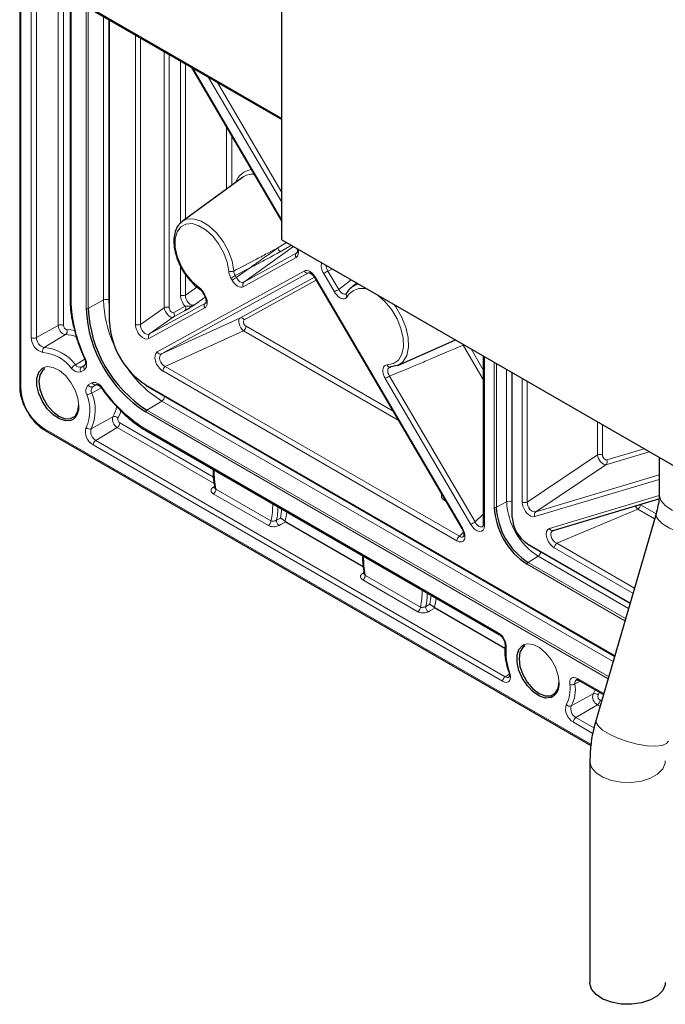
# Paper-space layout 'Blatt2' of a CAD drawing. Header units: millimetres. Extents: x 5 to 418, y 2 to 292.
# Tile 44 of 54: x 246 to 275, y 93 to 136. Entities that reach past the tile are written whole.
import ezdxf

# ---------------------------------------------------------------- set-up
doc = ezdxf.new("R2010")
doc.units = ezdxf.units.MM

psp = doc.layouts.new('Blatt2')

# ---------------------------------------------------------------- linework, layer by layer
at = {"color": 7, "linetype": 'Continuous', "lineweight": 25}
for p, q in [((246.123, 258.764), (246.123, 119.952)), ((257.707, 126.427), (257.707, 236.116)), ((248.346, 144.816), (248.346, 123.84)), ((249.02, 136.747), (257.707, 131.732)), ((250.073, 136.139), (250.073, 122.819)), ((253.714, 134.037), (257.707, 127.228)), ((255.962, 129.177), (253.3, 127.234)), ((257.707, 126.427), (298.955, 102.615)), ((259.164, 124.743), (265.66, 113.666)), ((261.032, 124.508), (260.813, 124.348)), ((254.233, 124.058), (254.281, 123.973)), ((254.233, 124.058), (254.233, 124.058)), ((262.823, 120.867), (265.378, 121.998)), ((266.605, 121.29), (266.605, 113.859)), ((267.867, 120.562), (267.867, 114.18)), ((249.518, 120.027), (249.514, 120.025)), ((251.71, 119.984), (272.408, 108.035)), ((252.463, 119.533), (252.254, 119.67)), ((247.253, 117.996), (271.354, 104.082)), ((251.731, 117.977), (267.303, 108.987)), ((274.378, 116.803), (274.378, 115.198)), ((269.695, 113.583), (274.364, 114.978)), ((257.845, 113.989), (257.875, 113.968)), ((274.238, 114.322), (271.586, 105.21)), ((257.875, 113.968), (261.302, 111.99)), ((268.563, 112.975), (273.086, 110.364)), ((264.445, 110.179), (264.474, 110.158)), ((264.474, 110.158), (267.562, 108.376)), ((270.807, 106.965), (271.911, 106.327)), ((271.314, 103.402), (271.314, 93.603))]:
    psp.add_line(p, q, dxfattribs=at)
at = {"color": 7, "linetype": 'Continuous', "lineweight": 18}
for p, q in [((246.172, 258.696), (246.172, 119.884)), ((246.631, 122.105), (246.631, 145.984)), ((246.864, 145.983), (246.864, 122.104)), ((247.828, 122.641), (247.828, 145.417)), ((248.062, 145.288), (248.062, 122.64)), ((248.394, 144.748), (248.394, 123.772)), ((248.986, 136.823), (257.707, 131.788)), ((249.057, 123.39), (249.057, 136.725)), ((249.151, 136.671), (249.151, 123.389)), ((249.825, 123.765), (249.825, 136.282)), ((250.059, 123.764), (250.059, 136.147)), ((250.093, 136.127), (250.093, 122.792)), ((251.235, 122.692), (251.235, 135.468)), ((251.46, 135.338), (251.46, 122.687)), ((252.507, 123.425), (252.507, 134.734)), ((252.732, 134.604), (252.732, 123.42)), ((253.224, 127.152), (253.224, 134.32)), ((253.449, 134.19), (253.449, 127.342)), ((253.768, 134.006), (257.707, 127.289)), ((257.707, 128.082), (254.47, 133.6)), ((254.856, 133.378), (257.707, 128.517)), ((255.265, 128.668), (255.265, 131.392)), ((255.49, 131.008), (255.49, 128.833)), ((257.532, 126.068), (257.913, 126.308)), ((258.133, 126.181), (257.637, 125.894)), ((258.218, 126.132), (256.027, 124.557)), ((256.027, 124.557), (258.36, 125.843)), ((258.335, 125.636), (256.001, 124.351)), ((252.202, 121.467), (258.698, 125.043)), ((258.888, 124.961), (252.392, 121.384)), ((253.224, 123.985), (253.224, 125.261)), ((253.449, 124.885), (253.449, 123.98)), ((256.278, 125.173), (255.646, 124.839)), ((255.694, 124.754), (256.278, 125.173)), ((260.03, 124.121), (259.554, 124.932)), ((259.945, 125.135), (259.743, 125.044)), ((259.743, 125.044), (260.219, 124.233)), ((255.503, 124.645), (255.455, 124.73)), ((255.646, 124.839), (255.694, 124.754)), ((255.853, 122.964), (259.144, 124.776)), ((259.228, 124.635), (256.042, 122.881)), ((259.19, 124.759), (265.686, 113.682)), ((260.219, 124.233), (260.768, 124.66)), ((253.449, 123.98), (253.956, 124.337)), ((254.26, 124.073), (254.308, 123.988)), ((249.825, 123.765), (249.151, 123.389)), ((250.073, 123.448), (250.059, 123.764)), ((251.859, 122.263), (254.328, 123.622)), ((254.322, 123.89), (253.847, 123.555)), ((254.328, 123.622), (254.34, 123.631)), ((251.46, 122.687), (252.507, 123.425)), ((254.303, 123.416), (251.833, 122.056)), ((253.411, 123.279), (252.906, 123.001)), ((252.932, 123.208), (253.436, 123.485)), ((252.906, 123.001), (251.859, 122.263)), ((252.392, 121.384), (255.853, 122.964)), ((247.828, 122.641), (246.864, 122.104)), ((256.017, 122.404), (252.556, 120.825)), ((262.849, 118.459), (256.017, 122.404)), ((256.124, 122.601), (262.619, 118.852)), ((248.146, 122.235), (247.207, 121.667)), ((265.714, 121.767), (265.695, 121.816)), ((266.605, 120.249), (265.714, 121.767)), ((266.067, 121.601), (266.605, 120.684)), ((248.997, 121.146), (248.584, 120.904)), ((266.654, 121.262), (266.654, 113.791)), ((267.09, 114.613), (267.09, 121.01)), ((267.182, 120.957), (267.182, 114.611)), ((248.979, 120.685), (248.818, 120.592)), ((249.014, 120.902), (248.85, 120.803)), ((248.85, 120.803), (249.011, 120.896)), ((265.44, 113.127), (252.448, 120.627)), ((252.556, 120.825), (265.548, 113.325)), ((267.637, 114.848), (267.637, 120.694)), ((267.867, 120.562), (267.867, 114.845)), ((267.887, 120.55), (267.887, 114.153)), ((249.154, 120.01), (249.315, 120.103)), ((266.055, 113.846), (262.275, 120.292)), ((262.465, 120.403), (266.245, 113.958)), ((268.323, 114.845), (268.323, 120.298)), ((268.548, 120.168), (268.548, 114.839)), ((249.723, 119.887), (249.307, 119.651)), ((249.514, 120.025), (249.353, 119.932)), ((249.519, 120.023), (249.353, 119.932)), ((251.696, 120.014), (272.414, 108.054)), ((252.406, 119.296), (251.743, 118.9)), ((272.337, 107.79), (252.406, 119.296)), ((252.521, 119.499), (252.463, 119.533)), ((272.404, 108.021), (252.521, 119.499)), ((272.116, 107.031), (251.696, 118.819)), ((251.743, 118.9), (272.143, 107.123)), ((250.241, 118.606), (249.28, 118.077)), ((250.549, 118.331), (254.691, 115.939)), ((271.646, 116.92), (271.646, 118.38)), ((247.218, 118.072), (271.363, 104.133)), ((250.433, 118.128), (249.487, 117.562)), ((254.714, 115.657), (250.433, 118.128)), ((251.696, 118.053), (267.268, 109.064)), ((271.871, 118.25), (271.871, 116.914)), ((249.487, 117.562), (267.573, 107.121)), ((267.457, 106.918), (249.371, 117.359)), ((273.937, 117.058), (272.023, 116.486)), ((272.06, 116.697), (273.708, 117.19)), ((268.548, 114.839), (271.646, 116.92)), ((272.023, 116.486), (268.925, 114.406)), ((274.378, 115.835), (268.888, 114.195)), ((268.925, 114.406), (274.378, 116.035)), ((254.667, 115.485), (254.735, 115.527)), ((254.794, 115.409), (257.225, 114.006)), ((257.109, 113.803), (254.678, 115.206)), ((264.948, 114.88), (264.884, 114.918)), ((267.637, 114.848), (267.182, 114.611)), ((269.529, 113.674), (274.375, 115.122)), ((267.867, 114.845), (267.867, 114.81)), ((273.44, 114.523), (269.85, 113.018)), ((274.174, 114.1), (273.44, 114.523)), ((273.547, 114.721), (274.238, 114.322)), ((257.469, 114.033), (257.641, 114.132)), ((266.245, 113.958), (266.605, 114.3)), ((265.548, 113.325), (265.726, 113.507)), ((268.549, 113.005), (273.092, 110.383)), ((273.217, 110.815), (269.742, 112.821)), ((269.85, 113.018), (273.282, 111.037)), ((269.027, 112.442), (268.594, 112.166)), ((273.02, 110.137), (269.027, 112.442)), ((269.105, 112.662), (269.138, 112.642)), ((269.138, 112.642), (273.086, 110.363)), ((272.862, 109.596), (268.549, 112.086)), ((268.594, 112.166), (272.889, 109.686)), ((261.267, 111.675), (261.335, 111.717)), ((263.709, 109.993), (261.278, 111.397)), ((261.394, 111.599), (263.825, 110.196)), ((264.068, 110.223), (264.241, 110.322)), ((267.755, 107.23), (267.573, 107.121)), ((270.772, 107.041), (271.925, 106.375)), ((270.878, 106.924), (270.657, 106.799)), ((271.455, 106.36), (270.493, 105.831)), ((271.647, 105.882), (270.7, 105.316)), ((271.762, 105.815), (271.647, 105.882)), ((271.762, 106.085), (271.829, 106.046)), ((270.7, 105.316), (271.494, 104.857)), ((271.447, 104.615), (270.584, 105.113))]:
    psp.add_line(p, q, dxfattribs=at)
at = {"color": 7, "linetype": 'Continuous', "lineweight": 18, "flags": 128}
for points in [[(255.356, 125.038), (255.288, 125.433), (255.142, 125.84), (254.928, 126.231), (254.66, 126.577), (254.358, 126.856), (254.043, 127.047), (253.737, 127.137), (253.461, 127.119), (253.235, 126.995), (253.076, 126.773), (252.993, 126.469), (252.994, 126.105), (253.077, 125.706), (253.237, 125.3), (253.463, 124.915), (253.739, 124.58), (254.046, 124.317)], [(253.3, 127.234), (253.498, 127.33), (253.801, 127.35), (254.138, 127.251), (254.484, 127.042), (254.816, 126.735), (255.11, 126.354), (255.346, 125.925), (255.506, 125.477), (255.58, 125.044)], [(260.813, 124.348), (261.054, 124.459), (261.099, 124.469)], [(262.362, 120.895), (262.636, 120.951), (262.854, 121.111), (263.003, 121.365), (263.074, 121.696), (263.061, 122.084), (262.967, 122.503), (262.796, 122.928), (262.56, 123.331), (262.274, 123.685), (261.955, 123.969), (261.923, 123.993)], [(262.662, 123.567), (262.738, 123.46), (262.996, 123.021), (263.182, 122.558), (263.285, 122.101), (263.298, 121.678), (263.221, 121.317), (263.058, 121.041), (262.931, 120.928)], [(248.207, 122.454), (248.384, 122.445), (248.549, 122.412)], [(265.714, 121.767), (265.739, 121.781), (265.746, 121.786)], [(249.016, 121.188), (249.047, 121.108), (249.069, 121.029), (249.08, 120.952), (249.081, 120.88), (249.07, 120.816), (249.049, 120.761), (249.018, 120.717), (248.979, 120.685)], [(247.203, 120.787), (247.342, 120.82), (247.6, 120.788), (247.877, 120.652), (248.147, 120.425), (248.388, 120.126), (248.577, 119.782), (248.697, 119.424), (248.738, 119.083)], [(249.315, 120.103), (249.362, 120.121), (249.416, 120.126), (249.474, 120.116), (249.535, 120.093), (249.597, 120.057), (249.658, 120.009), (249.716, 119.95), (249.769, 119.883)], [(250.597, 118.87), (250.542, 118.707), (250.461, 118.55)], [(264.884, 114.918), (264.905, 114.934), (264.912, 114.941)], [(277.64, 114.92), (277.595, 114.845), (277.372, 114.617), (277.051, 114.432), (276.656, 114.303), (276.215, 114.241), (275.761, 114.25), (275.329, 114.329), (274.949, 114.473), (274.651, 114.671), (274.456, 114.907), (274.379, 115.165), (274.378, 115.198)], [(277.439, 113.39), (277.355, 113.28), (277.155, 113.198), (276.857, 113.165), (276.484, 113.184), (276.063, 113.252), (275.625, 113.365), (275.204, 113.514), (274.829, 113.689), (274.529, 113.876), (274.326, 114.061), (274.235, 114.232), (274.238, 114.322)], [(257.875, 113.968), (257.667, 113.849), (257.584, 113.801)], [(264.474, 110.158), (264.266, 110.039), (264.183, 109.991)], [(268.417, 108.541), (268.555, 108.574), (268.813, 108.542), (269.09, 108.406), (269.361, 108.179), (269.601, 107.88), (269.79, 107.536), (269.91, 107.177), (269.952, 106.837)], [(267.768, 107.334), (267.799, 107.218), (267.808, 107.11), (267.794, 107.015), (267.758, 106.941), (267.702, 106.892), (267.63, 106.871), (267.546, 106.88), (267.457, 106.918)], [(267.729, 107.345), (267.73, 107.343), (267.737, 107.338), (267.75, 107.335), (267.768, 107.334)], [(270.424, 106.782), (270.422, 106.869), (270.436, 106.946), (270.465, 107.009), (270.508, 107.055), (270.563, 107.082), (270.627, 107.088), (270.698, 107.075), (270.772, 107.041)], [(271.455, 106.36), (271.506, 106.455), (271.543, 106.54)], [(271.74, 106.426), (271.73, 106.406), (271.675, 106.303)], [(274.786, 104.279), (274.703, 104.169), (274.503, 104.087), (274.205, 104.054), (273.832, 104.072), (273.411, 104.14), (272.973, 104.253), (272.551, 104.403), (272.177, 104.577), (271.877, 104.764), (271.674, 104.95), (271.583, 105.12), (271.586, 105.21)], [(274.647, 103.402), (274.638, 103.304), (274.531, 103.049), (274.308, 102.821), (273.987, 102.635), (273.592, 102.507), (273.151, 102.445), (272.697, 102.454), (272.264, 102.533), (271.885, 102.677), (271.587, 102.874), (271.392, 103.111), (271.315, 103.369), (271.314, 103.403)]]:
    psp.add_lwpolyline(points, dxfattribs=at)
at = {"color": 7, "linetype": 'Continuous', "lineweight": 25, "flags": 128}
for points in [[(253.238, 127.182), (253.251, 127.194), (253.3, 127.234)], [(254.068, 124.248), (254.068, 124.248), (254.07, 124.247)], [(248.982, 121.187), (248.982, 121.186), (248.988, 121.184), (248.999, 121.184), (249.016, 121.188)], [(248.455, 118.474), (248.388, 118.445), (248.147, 118.423), (247.877, 118.508), (247.6, 118.692), (247.342, 118.958), (247.125, 119.283), (246.968, 119.638), (246.887, 119.991), (246.887, 120.312), (246.968, 120.571), (247.125, 120.746), (247.203, 120.787)], [(247.229, 120.73), (247.139, 120.66), (247.014, 120.448), (246.971, 120.158), (247.014, 119.817), (247.139, 119.46), (247.335, 119.122), (247.581, 118.834), (247.854, 118.627), (248.128, 118.519), (248.374, 118.522), (248.569, 118.635), (248.695, 118.847), (248.738, 119.137)], [(262.523, 120.806), (262.5, 120.798), (262.486, 120.797)], [(262.931, 120.928), (262.821, 120.867), (262.523, 120.806)], [(249.769, 119.883), (249.758, 119.871), (249.751, 119.861), (249.75, 119.856), (249.751, 119.854)], [(269.668, 106.228), (269.601, 106.198), (269.361, 106.177), (269.09, 106.262), (268.813, 106.446), (268.555, 106.712), (268.338, 107.037), (268.182, 107.392), (268.1, 107.745), (268.1, 108.066), (268.182, 108.325), (268.338, 108.499), (268.417, 108.541)], [(268.443, 108.484), (268.353, 108.414), (268.227, 108.202), (268.184, 107.912), (268.227, 107.571), (268.353, 107.214), (268.548, 106.876), (268.794, 106.588), (269.068, 106.381), (269.341, 106.273), (269.587, 106.276), (269.783, 106.389), (269.908, 106.601), (269.952, 106.891), (269.952, 106.891)], [(274.647, 93.603), (274.638, 93.505), (274.531, 93.251), (274.308, 93.022), (273.987, 92.837), (273.592, 92.708), (273.151, 92.646), (272.697, 92.655), (272.264, 92.735), (271.885, 92.878), (271.587, 93.076), (271.392, 93.312), (271.315, 93.571), (271.314, 93.603)]]:
    psp.add_lwpolyline(points, dxfattribs=at)
at = {"color": 7, "linetype": 'Continuous', "lineweight": 18}
for centre, radius, start, end in [((256.484, 128.675), 0.862, 98.3815, 160.3716), ((256.423, 128.528), 0.796, 85.9784, 125.343), ((257.849, 126.14), 0.325, 192.8674, 229.1872), ((258.466, 125.725), 0.158, 131.8991, 213.993), ((255.461, 125.296), 0.279, 247.7319, 295.1902), ((258.839, 125.109), 0.156, 205.0324, 288.0736), ((266.515, 113.335), 13.527, 120.0432, 120.9754), ((248.799, 136.722), 13.715, 299.0326, 299.9521), ((248.847, 136.637), 13.715, 299.0326, 299.9521), ((256.132, 124.44), 0.158, 131.8991, 213.993), ((259.332, 124.504), 0.292, 119.128, 125.1357), ((253.342, 124.216), 0.259, 242.8052, 294.3071), ((254.116, 124.302), 0.0718, 167.9003, 228.1463), ((254.108, 124.327), 0.296, 294.9292, 300.8549), ((254.164, 124.228), 0.28, 294.7311, 300.9905), ((266.991, 112.523), 13.527, 120.0432, 120.9754), ((260.684, 124.005), 0.131, 154.3613, 225.9859), ((261.234, 123.533), 0.743, 58.4315, 149.4216), ((248.426, 123.846), 0.0801, 184.1293, 247.1908), ((254.745, 123.931), 6.352, 181.4363, 205.5891), ((249.941, 123.536), 0.257, 62.6565, 116.7662), ((254.88, 123.914), 5.057, 181.6837, 204.6733), ((254.434, 123.504), 0.158, 131.8991, 213.993), ((249.104, 123.481), 0.103, 242.6565, 296.7662), ((252.614, 123.189), 0.259, 62.8052, 114.3071), ((252.801, 123.119), 0.158, 311.8991, 33.993), ((253.305, 123.397), 0.158, 311.8991, 33.993), ((250.105, 122.821), 0.032, 184.1293, 247.1908), ((251.353, 122.923), 0.259, 242.8052, 294.3071), ((255.901, 122.815), 0.156, 25.0324, 108.0736), ((247.944, 122.411), 0.257, 62.6565, 116.7662), ((248.239, 122.636), 0.411, 179.2774, 256.9973), ((248.249, 122.637), 0.188, 179.2774, 256.9973), ((248.035, 122.384), 0.186, 306.8093, 22.1473), ((251.964, 122.145), 0.158, 131.8991, 213.993), ((255.866, 122.614), 0.259, 305.6892, 357.1989), ((247.296, 122.096), 0.665, 179.2774, 256.9973), ((246.749, 122.333), 0.257, 242.6565, 296.7662), ((247.307, 122.098), 0.442, 179.2774, 256.9973), ((248.16, 121.012), 1.223, 67.3421, 90.6416), ((247.319, 121.518), 0.186, 126.8093, 202.1473), ((246.99, 119.667), 1.788, 37.0209, 84.9874), ((247.038, 119.738), 1.937, 37.0209, 84.9874), ((252.343, 121.533), 0.156, 205.0324, 288.0736), ((248.838, 120.473), 0.5, 120.5401, 147.2655), ((248.717, 120.93), 0.353, 211.8773, 286.593), ((248.783, 121.028), 0.234, 211.8773, 286.593), ((248.944, 120.681), 0.154, 127.473, 215.0415), ((249.105, 120.774), 0.154, 127.473, 215.0415), ((255.061, 123.599), 5.057, 215.3205, 238.318), ((252.707, 120.614), 0.259, 125.6892, 177.1989), ((262.491, 120.929), 0.133, 194.9031, 267.8858), ((249.455, 120.168), 0.154, 204.9599, 292.5214), ((269.237, 108.694), 13.527, 120.0432, 120.9754), ((246.205, 119.959), 0.0823, 185.0787, 246.2415), ((248.443, 119.987), 2.274, 182.6055, 237.3945), ((249.396, 119.754), 0.353, 133.4175, 208.1207), ((249.061, 120.087), 0.5, 272.7414, 299.4551), ((249.294, 120.075), 0.154, 204.9599, 292.5214), ((249.514, 119.762), 0.234, 133.4175, 208.1207), ((247.524, 118.895), 1.937, 335.0193, 22.9781), ((255.009, 123.473), 6.352, 214.4106, 238.5658), ((251.728, 120.01), 0.032, 172.814, 235.8738), ((247.439, 118.889), 1.788, 335.0193, 22.9781), ((252.265, 119.511), 0.257, 303.2297, 357.3477), ((248.101, 119.009), 0.641, 303.4701, 6.6195), ((249.192, 119.228), 1.22, 329.3481, 352.2945), ((251.799, 118.814), 0.103, 123.2297, 177.3477), ((250.634, 118.486), 0.411, 163.0051, 240.7207), ((250.315, 118.436), 0.186, 37.8546, 113.1862), ((250.293, 118.343), 0.257, 303.2297, 357.3477), ((250.641, 118.495), 0.188, 163.0051, 240.7207), ((247.297, 118.062), 0.0801, 172.814, 235.8738), ((249.696, 117.939), 0.665, 163.0051, 240.7207), ((249.207, 118.248), 0.186, 217.8546, 293.1862), ((249.703, 117.948), 0.442, 163.0051, 240.7207), ((251.776, 118.043), 0.0801, 172.814, 235.8738), ((249.627, 117.347), 0.257, 123.2297, 177.3477), ((271.753, 116.684), 0.259, 62.8052, 114.3071), ((271.909, 116.615), 0.172, 311.5389, 28.7747), ((258.896, 116.201), 4.177, 179.3019, 190.9255), ((254.719, 115.565), 0.095, 237.2586, 282.8134), ((254.538, 115.421), 0.257, 303.2297, 357.3477), ((267.749, 114.615), 0.258, 62.7384, 115.5295), ((270.654, 114.985), 3.019, 182.6055, 237.3945), ((254.215, 114.688), 3.086, 347.2346, 1.3668), ((254.399, 114.672), 3.135, 348.2448, 359.1766), ((254.71, 114.746), 2.995, 348.1627, 355.9059), ((267.137, 114.704), 0.103, 242.7384, 295.5295), ((268.442, 115.075), 0.259, 242.8052, 294.3071), ((273.289, 114.734), 0.259, 305.6892, 357.1989), ((256.969, 114.018), 0.257, 303.2297, 357.3477), ((257.721, 114.014), 0.253, 175.6389, 237.1713), ((254.987, 114.718), 2.95, 345.7003, 353.8918), ((267.899, 114.182), 0.0322, 184.2707, 247.0494), ((269.039, 114.277), 0.172, 131.5389, 208.7747), ((265.828, 113.427), 0.292, 119.128, 125.1357), ((273.017, 102.248), 13.527, 120.0432, 120.9754), ((266.685, 113.866), 0.0807, 184.4143, 246.9058), ((269.665, 113.725), 0.145, 200.2977, 281.7612), ((265.699, 113.114), 0.259, 125.6892, 177.1989), ((268.581, 113.001), 0.0322, 172.9554, 235.7325), ((270.001, 112.808), 0.259, 125.6892, 177.1989), ((265.495, 112.391), 4.177, 179.3019, 190.9255), ((268.881, 112.655), 0.258, 304.4666, 357.2658), ((268.652, 112.081), 0.103, 124.4666, 177.2658), ((261.315, 111.743), 0.0833, 234.5467, 297.952), ((261.137, 111.611), 0.257, 303.2297, 357.3477), ((260.815, 110.878), 3.086, 347.2346, 1.3668), ((260.999, 110.862), 3.135, 348.2448, 359.1766), ((261.309, 110.936), 2.995, 348.1627, 355.9059), ((261.587, 110.908), 2.95, 345.7003, 353.8918), ((263.568, 110.208), 0.257, 303.2297, 357.3477), ((264.321, 110.204), 0.253, 175.6389, 237.1713), ((266.873, 108.433), 0.745, 357.6768, 57.8948), ((267.348, 109.054), 0.08, 172.7974, 236.0398), ((267.668, 108.487), 0.0993, 178.7106, 238.7112), ((269.967, 108.19), 2.359, 174.8267, 201.2644), ((267.714, 106.906), 0.257, 123.2297, 177.3477), ((267.669, 107.247), 0.158, 232.6858, 296.5625), ((270.852, 107.031), 0.0801, 172.814, 235.8738), ((269.315, 106.763), 0.641, 303.4701, 6.6195), ((269.024, 106.559), 1.417, 331.7568, 9.0675), ((270.52, 107.059), 0.293, 250.8559, 297.786), ((269.141, 106.558), 1.535, 331.7568, 9.0675), ((270.833, 106.843), 0.181, 125.7239, 193.8764), ((271.848, 106.24), 0.411, 163.0051, 240.7207), ((271.528, 106.189), 0.186, 37.8546, 113.1862), ((271.854, 106.249), 0.188, 163.0051, 240.7207), ((270.909, 105.693), 0.665, 163.0051, 240.7207), ((270.42, 106.002), 0.186, 217.8546, 293.1862), ((270.916, 105.702), 0.442, 163.0051, 240.7207), ((271.506, 106.096), 0.257, 303.2297, 357.3477), ((270.84, 105.101), 0.257, 123.2297, 177.3477)]:
    psp.add_arc(centre, radius, start, end, dxfattribs=at)
at = {"color": 7, "linetype": 'Continuous', "lineweight": 25}
for centre, radius in [((254.787, 123.65), 5.736), ((254.778, 123.645), 5.633), ((253.574, 122.95), 3.485), ((270.258, 114.757), 3.171), ((270.247, 114.751), 3.069), ((269.325, 114.218), 1.44)]:
    psp.add_arc(centre, radius, 182.6055, 237.3945, dxfattribs=at)
at = {"color": 7, "linetype": 'Continuous', "lineweight": 18}
for centre, major_axis, ratio, start_param, end_param in [((258.085, 126.071), (-0.254, 0.433), 0.577347, 3.12602, 4.262811), ((259.804, 125.079), (-0.254, 0.433), 0.577347, 0.434185, 1.570976), ((259.921, 125.147), (-0.189, 0.279), 0.610669, 0.666776, 1.527352), ((258.944, 124.606), (-0.248, 0.436), 0.577349, 4.735368, 6.275215), ((255.755, 124.788), (-0.248, 0.436), 0.577451, 1.570508, 3.133708), ((255.873, 124.856), (-0.147, 0.302), 0.610978, 1.613178, 3.176378), ((253.578, 123.788), (-0.244, 0.438), 0.587526, 0.81229, 1.970235), ((254.053, 123.851), (-0.254, 0.433), 0.577246, 3.126116, 4.689316), ((253.696, 123.856), (-0.138, 0.307), 0.675597, 0.880781, 3.207329), ((252.733, 123.286), (-0.18, 0.281), 0.493634, 0.772489, 3.099037), ((252.851, 123.354), (-0.081, 0.146), 0.587526, 0.81229, 3.138838), ((251.59, 122.495), (-0.244, 0.438), 0.587526, 0.81229, 3.138838), ((251.708, 122.563), (-0.138, 0.307), 0.675597, 0.880781, 3.207329), ((256.009, 122.669), (-0.153, 0.296), 0.491702, 0.020562, 2.370046), ((256.127, 122.737), (-0.086, 0.144), 0.587835, 6.26139, 8.610874), ((252.455, 121.033), (-0.258, 0.431), 0.587835, 6.26139, 8.610874), ((252.573, 121.101), (-0.199, 0.272), 0.677331, 6.187837, 8.537321), ((271.872, 116.78), (-0.176, 0.283), 0.502364, 0.776291, 2.980873), ((271.99, 116.848), (-0.082, 0.145), 0.586099, 0.804871, 3.009453), ((268.678, 114.646), (-0.246, 0.436), 0.586099, 0.804871, 3.009453), ((268.796, 114.714), (-0.147, 0.301), 0.666936, 0.851904, 3.056486), ((273.432, 114.788), (-0.149, 0.299), 0.479456, 1.74847, 2.374633), ((265.433, 113.541), (-0.263, 0.439), 0.566719, 2.347358, 4.696842), ((266.299, 114.004), (-0.249, 0.446), 0.567069, 1.608372, 3.93492), ((266.417, 114.072), (-0.128, 0.326), 0.579773, 1.695373, 3.373073), ((269.75, 113.226), (-0.263, 0.43), 0.589678, 6.12795, 8.598291), ((269.868, 113.294), (-0.215, 0.264), 0.686294, 6.019414, 8.489754), ((265.551, 113.609), (-0.148, 0.316), 0.521155, 2.391492, 3.340571)]:
    psp.add_ellipse(centre, major_axis=major_axis, ratio=ratio, start_param=start_param, end_param=end_param, dxfattribs=at)
at = {"color": 7, "linetype": 'Continuous', "lineweight": 25}
for points, knots in [([(253.235, 127.163), (253.195, 127.128), (253.086, 127.031), (252.983, 126.789), (252.923, 126.464), (252.942, 126.086), (253.037, 125.681), (253.203, 125.276), (253.429, 124.892), (253.698, 124.558), (253.92, 124.355), (254.044, 124.266), (254.068, 124.248)], [0, 0, 0, 0, 0.061402, 0.169277, 0.281199, 0.396851, 0.513522, 0.629943, 0.746207, 0.86264, 0.97349, 1, 1, 1, 1]), ([(258.374, 126.042), (258.378, 126.03), (258.393, 125.984), (258.394, 125.917), (258.383, 125.861), (258.372, 125.85), (258.372, 125.85), (258.372, 125.85)], [0, 0, 0, 0, 0.092972, 0.337846, 0.592521, 0.847599, 1, 1, 1, 1]), ([(258.896, 124.965), (258.896, 124.966), (258.897, 124.966), (258.927, 124.967), (258.992, 124.937), (259.066, 124.877), (259.126, 124.806), (259.156, 124.757), (259.164, 124.743)], [0, 0, 0, 0, 0.155746, 0.359281, 0.534324, 0.719774, 0.918101, 1, 1, 1, 1]), ([(254.068, 124.245), (254.082, 124.236), (254.119, 124.21), (254.181, 124.144), (254.216, 124.083), (254.231, 124.057)], [0, 0, 0, 0, 0.236365, 0.668973, 1, 1, 1, 1]), ([(260.566, 124.063), (260.563, 124.057), (260.559, 124.05), (260.559, 124.05), (260.559, 124.051)], [0, 0, 0, 0, 0.752947, 1, 1, 1, 1]), ([(260.879, 124.375), (260.839, 124.355), (260.716, 124.292), (260.624, 124.164), (260.571, 124.069), (260.565, 124.059)], [0, 0, 0, 0, 0.302867, 0.925309, 1, 1, 1, 1]), ([(248.346, 123.84), (248.348, 123.735), (248.355, 123.431), (248.405, 122.989), (248.491, 122.646), (248.523, 122.52)], [0, 0, 0, 0, 0.249693, 0.723257, 1, 1, 1, 1]), ([(253.847, 123.555), (253.847, 123.555), (253.833, 123.546), (253.751, 123.492), (253.63, 123.412), (253.492, 123.325), (253.438, 123.294), (253.411, 123.279)], [0, 0, 0, 0, 0.003659, 0.086145, 0.512313, 0.755618, 1, 1, 1, 1]), ([(254.281, 123.973), (254.296, 123.945), (254.33, 123.88), (254.357, 123.779), (254.363, 123.691), (254.349, 123.638), (254.34, 123.63), (254.34, 123.63), (254.34, 123.63)], [0, 0, 0, 0, 0.1525412, 0.3579433, 0.5342658, 0.7178846, 0.9037351, 1, 1, 1, 1]), ([(248.523, 122.52), (248.542, 122.43), (248.61, 122.126), (248.769, 121.676), (248.922, 121.323), (248.982, 121.186)], [0, 0, 0, 0, 0.202676, 0.69014, 1, 1, 1, 1]), ([(248.982, 121.186), (248.993, 121.158), (249.02, 121.093), (249.036, 121), (249.031, 120.928), (249.015, 120.897), (249.014, 120.898), (249.014, 120.898)], [0, 0, 0, 0, 0.174711, 0.406309, 0.604796, 0.813759, 1, 1, 1, 1]), ([(262.474, 120.796), (262.473, 120.796), (262.472, 120.797), (262.482, 120.795), (262.486, 120.795)], [0, 0, 0, 0, 0.538451, 1, 1, 1, 1]), ([(246.123, 119.952), (246.125, 119.888), (246.132, 119.705), (246.204, 119.383), (246.324, 119.058), (246.434, 118.88), (246.471, 118.82)], [0, 0, 0, 0, 0.175096, 0.50478, 0.833828, 1, 1, 1, 1]), ([(249.517, 120.026), (249.517, 120.027), (249.516, 120.027), (249.545, 120.028), (249.61, 119.998), (249.683, 119.941), (249.728, 119.883), (249.751, 119.855)], [0, 0, 0, 0, 0.144054, 0.380251, 0.579881, 0.791177, 1, 1, 1, 1]), ([(249.751, 119.855), (249.824, 119.755), (250.036, 119.465), (250.418, 119.023), (250.901, 118.56), (251.343, 118.214), (251.622, 118.043), (251.731, 117.977)], [0, 0, 0, 0, 0.12624, 0.366045, 0.606226, 0.84675, 1, 1, 1, 1]), ([(246.471, 118.82), (246.505, 118.76), (246.606, 118.578), (246.831, 118.319), (247.065, 118.111), (247.21, 118.022), (247.253, 117.996)], [0, 0, 0, 0, 0.169009, 0.511644, 0.855995, 1, 1, 1, 1]), ([(254.673, 116.278), (254.672, 116.259), (254.658, 116.067), (254.692, 115.78), (254.737, 115.512), (254.75, 115.437)], [0, 0, 0, 0, 0.073669, 0.740196, 1, 1, 1, 1]), ([(254.739, 115.492), (254.74, 115.487), (254.742, 115.475), (254.738, 115.469), (254.736, 115.465)], [0, 0, 0, 0, 0.377712, 1, 1, 1, 1]), ([(254.74, 115.492), (254.742, 115.485), (254.746, 115.47), (254.757, 115.449), (254.773, 115.428), (254.787, 115.416), (254.794, 115.409)], [0, 0, 0, 0, 0.240016, 0.492982, 0.743338, 1, 1, 1, 1]), ([(274.378, 115.198), (274.377, 115.144), (274.373, 114.988), (274.336, 114.694), (274.269, 114.44), (274.238, 114.322)], [0, 0, 0, 0, 0.2199301, 0.6350284, 1, 1, 1, 1]), ([(257.641, 114.132), (257.642, 114.132), (257.651, 114.127), (257.676, 114.113), (257.722, 114.084), (257.772, 114.049), (257.813, 114.017), (257.835, 113.999), (257.845, 113.989)], [0, 0, 0, 0, 0.0048159, 0.2212078, 0.5059286, 0.710604, 0.8549578, 1, 1, 1, 1]), ([(265.66, 113.666), (265.676, 113.638), (265.712, 113.57), (265.742, 113.467), (265.749, 113.377), (265.736, 113.321), (265.731, 113.316), (265.729, 113.313)], [0, 0, 0, 0, 0.173777, 0.41057, 0.604891, 0.805486, 1, 1, 1, 1]), ([(266.605, 113.859), (266.604, 113.84), (266.601, 113.797), (266.586, 113.773), (266.586, 113.773), (266.586, 113.773)], [0, 0, 0, 0, 0.3570376, 0.7947377, 1, 1, 1, 1]), ([(261.273, 112.468), (261.272, 112.449), (261.258, 112.258), (261.291, 111.97), (261.337, 111.702), (261.35, 111.627)], [0, 0, 0, 0, 0.073669, 0.740196, 1, 1, 1, 1]), ([(261.338, 111.682), (261.339, 111.677), (261.341, 111.665), (261.338, 111.659), (261.336, 111.655)], [0, 0, 0, 0, 0.377712, 1, 1, 1, 1]), ([(261.34, 111.682), (261.342, 111.675), (261.345, 111.66), (261.357, 111.639), (261.373, 111.618), (261.387, 111.606), (261.394, 111.599)], [0, 0, 0, 0, 0.240016, 0.492982, 0.743338, 1, 1, 1, 1]), ([(264.241, 110.322), (264.241, 110.322), (264.251, 110.317), (264.276, 110.303), (264.322, 110.274), (264.371, 110.239), (264.412, 110.207), (264.434, 110.189), (264.445, 110.179)], [0, 0, 0, 0, 0.004816, 0.221208, 0.505929, 0.710604, 0.854958, 1, 1, 1, 1]), ([(267.303, 108.987), (267.322, 108.975), (267.365, 108.947), (267.438, 108.87), (267.507, 108.765), (267.555, 108.649), (267.573, 108.551), (267.57, 108.508), (267.569, 108.491)], [0, 0, 0, 0, 0.136532, 0.311367, 0.497937, 0.689526, 0.877262, 1, 1, 1, 1]), ([(267.569, 108.491), (267.563, 108.423), (267.546, 108.227), (267.577, 107.878), (267.655, 107.557), (267.716, 107.382), (267.729, 107.345)], [0, 0, 0, 0, 0.194863, 0.561136, 0.908831, 1, 1, 1, 1]), ([(267.729, 107.345), (267.738, 107.318), (267.758, 107.254), (267.763, 107.169), (267.749, 107.114), (267.741, 107.106), (267.74, 107.106), (267.739, 107.106)], [0, 0, 0, 0, 0.193732, 0.44549, 0.684873, 0.923906, 1, 1, 1, 1]), ([(270.728, 106.989), (270.727, 106.99), (270.726, 106.991), (270.762, 106.988), (270.795, 106.971), (270.807, 106.965)], [0, 0, 0, 0, 0.396062, 0.784379, 1, 1, 1, 1]), ([(271.586, 105.21), (271.55, 105.077), (271.447, 104.699), (271.338, 104.09), (271.322, 103.627), (271.314, 103.402)], [0, 0, 0, 0, 0.218312, 0.62136, 1, 1, 1, 1])]:
    psp.add_open_spline(points, degree=3, knots=knots, dxfattribs=at)
at = {"color": 7, "linetype": 'Continuous', "lineweight": 18}
for points, knots in [([(255.58, 125.044), (255.918, 125.22), (256.432, 125.49), (257.082, 125.831), (257.396, 125.996), (257.532, 126.068)], [0, 0, 0, 0, 0.518274, 0.789782, 1, 1, 1, 1]), ([(256.278, 125.173), (256.28, 125.174), (256.287, 125.18), (256.302, 125.19), (256.328, 125.209), (256.38, 125.246), (256.489, 125.324), (256.793, 125.541), (257.15, 125.797), (257.45, 126.009), (257.532, 126.068)], [0, 0, 0, 0, 0.006548, 0.017456, 0.035208, 0.071109, 0.144348, 0.299571, 0.807406, 1, 1, 1, 1]), ([(257.637, 125.894), (257.548, 125.847), (257.229, 125.677), (256.844, 125.473), (256.516, 125.299), (256.393, 125.234), (256.335, 125.203), (256.304, 125.187), (256.288, 125.178), (256.28, 125.174), (256.278, 125.173)], [0, 0, 0, 0, 0.192598, 0.689225, 0.84998, 0.926042, 0.963369, 0.981835, 0.994693, 1, 1, 1, 1]), ([(255.455, 124.73), (255.429, 124.782), (255.377, 124.886), (255.363, 124.987), (255.356, 125.038)], [0, 0, 0, 0, 0.500008, 1, 1, 1, 1]), ([(255.58, 125.044), (255.584, 125.01), (255.593, 124.942), (255.629, 124.873), (255.646, 124.839)], [0, 0, 0, 0, 0.499992, 1, 1, 1, 1]), ([(254.046, 124.317), (254.086, 124.284), (254.166, 124.219), (254.229, 124.122), (254.26, 124.073)], [0, 0, 0, 0, 0.500008, 1, 1, 1, 1]), ([(260.594, 123.911), (260.581, 123.893), (260.55, 123.846), (260.471, 123.809), (260.361, 123.817), (260.242, 123.877), (260.123, 123.98), (260.061, 124.074), (260.03, 124.121)], [0, 0, 0, 0, 0.1131818, 0.2895686, 0.4657446, 0.6429624, 0.8215096, 1, 1, 1, 1]), ([(260.219, 124.233), (260.224, 124.225), (260.232, 124.208), (260.247, 124.184), (260.263, 124.161), (260.283, 124.136), (260.308, 124.109), (260.333, 124.086), (260.355, 124.069), (260.374, 124.056), (260.393, 124.045), (260.413, 124.037), (260.439, 124.028), (260.464, 124.023), (260.488, 124.023), (260.505, 124.025), (260.522, 124.03), (260.538, 124.037), (260.55, 124.043), (260.557, 124.049), (260.559, 124.051)], [0, 0, 0, 0, 0.051034, 0.102415, 0.154902, 0.207777, 0.286158, 0.370452, 0.414701, 0.465189, 0.516042, 0.567464, 0.619666, 0.72039, 0.771535, 0.823441, 0.873905, 0.924724, 0.976089, 1, 1, 1, 1]), ([(253.436, 123.485), (253.457, 123.486), (253.504, 123.488), (253.636, 123.493), (253.757, 123.508), (253.833, 123.547), (253.847, 123.555), (253.847, 123.555)], [0, 0, 0, 0, 0.176982, 0.38828, 0.884405, 0.995605, 1, 1, 1, 1]), ([(265.714, 121.767), (265.158, 121.528), (264.406, 121.206), (263.322, 120.753), (262.795, 120.538), (262.465, 120.403)], [0, 0, 0, 0, 0.515588, 0.696582, 1, 1, 1, 1]), ([(262.275, 120.292), (262.258, 120.323), (262.215, 120.403), (262.173, 120.54), (262.163, 120.684), (262.194, 120.8), (262.261, 120.879), (262.329, 120.89), (262.362, 120.895)], [0, 0, 0, 0, 0.1131833, 0.2895735, 0.4657477, 0.6429613, 0.8215092, 1, 1, 1, 1]), ([(262.474, 120.792), (262.467, 120.79), (262.437, 120.783), (262.403, 120.738), (262.381, 120.662), (262.39, 120.566), (262.421, 120.476), (262.452, 120.424), (262.465, 120.403)], [0, 0, 0, 0, 0.059838, 0.264148, 0.466446, 0.66768, 0.869821, 1, 1, 1, 1]), ([(254.667, 115.485), (254.655, 115.476), (254.617, 115.45), (254.579, 115.397), (254.572, 115.328), (254.603, 115.26), (254.653, 115.224), (254.678, 115.206)], [0, 0, 0, 0, 0.111638, 0.328187, 0.55018, 0.77514, 1, 1, 1, 1]), ([(264.884, 114.918), (264.854, 114.939), (264.795, 114.982), (264.749, 115.08), (264.759, 115.151), (264.765, 115.194)], [0, 0, 0, 0, 0.292463, 0.583694, 1, 1, 1, 1]), ([(257.225, 114.006), (257.235, 114.003), (257.26, 113.996), (257.31, 113.993), (257.367, 113.998), (257.424, 114.011), (257.454, 114.026), (257.469, 114.033)], [0, 0, 0, 0, 0.151919, 0.375658, 0.58968, 0.79646, 1, 1, 1, 1]), ([(257.109, 113.803), (257.129, 113.793), (257.177, 113.769), (257.272, 113.747), (257.385, 113.743), (257.496, 113.76), (257.555, 113.788), (257.584, 113.801)], [0, 0, 0, 0, 0.146672, 0.365088, 0.578419, 0.789162, 1, 1, 1, 1]), ([(261.267, 111.675), (261.254, 111.666), (261.217, 111.64), (261.179, 111.587), (261.171, 111.518), (261.203, 111.45), (261.253, 111.414), (261.278, 111.397)], [0, 0, 0, 0, 0.111638, 0.328187, 0.55018, 0.77514, 1, 1, 1, 1]), ([(263.825, 110.196), (263.835, 110.193), (263.86, 110.186), (263.909, 110.183), (263.967, 110.188), (264.024, 110.201), (264.054, 110.216), (264.068, 110.223)], [0, 0, 0, 0, 0.151919, 0.375658, 0.58968, 0.79646, 1, 1, 1, 1]), ([(263.709, 109.993), (263.728, 109.983), (263.776, 109.959), (263.872, 109.937), (263.985, 109.933), (264.096, 109.95), (264.154, 109.978), (264.183, 109.991)], [0, 0, 0, 0, 0.146672, 0.365088, 0.578419, 0.789162, 1, 1, 1, 1])]:
    psp.add_open_spline(points, degree=3, knots=knots, dxfattribs=at)

doc.saveas('drawing.dxf')
